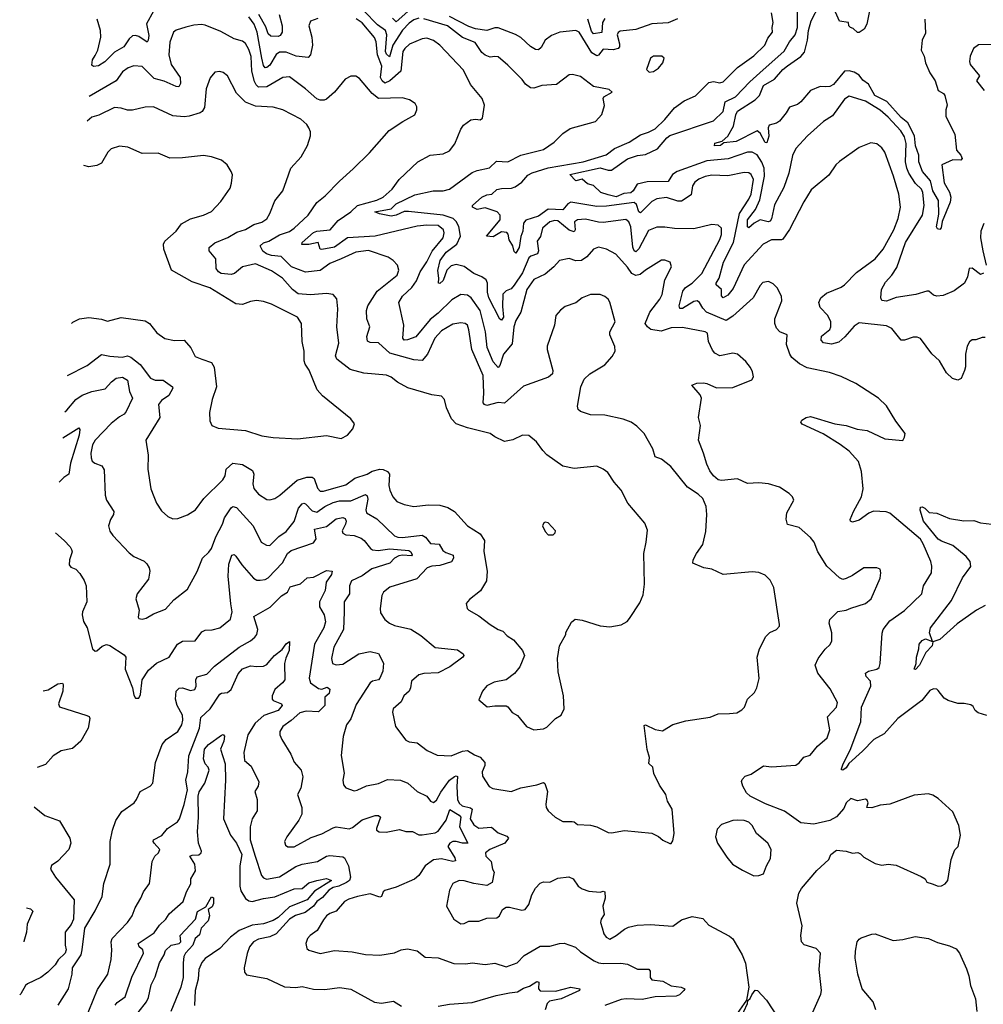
# Model space of a CAD drawing. Extents: x 1493970 to 1595317, y 729910 to 844791.
# Tile 193 of 256: x 1497579 to 1503533, y 816939 to 823022. Entities that reach past the tile are written whole.
import ezdxf

# ---------------------------------------------------------------- set-up
doc = ezdxf.new("R2010")
doc.units = 0

msp = doc.modelspace()

# ---------------------------------------------------------------- linework, layer by layer
at = {"layer": '0CON10XD'}
for points in [[(1502850, 823185), (1502813.3, 822995), (1502796.4, 822963.6), (1502765, 822943.3), (1502755, 822943.3), (1502728.3, 822968.3), (1502712.5, 822975), (1502702.5, 822985), (1502700, 823005), (1502645, 823012.5), (1502602.6, 823105)], [(1503325, 821956.7), (1503333.2, 821925), (1503327.4, 821895), (1503278.1, 821775), (1503273, 821737), (1503265, 821726.2), (1503249.7, 821729.7), (1503243.6, 821743.6), (1503258.1, 821821.9), (1503256.6, 821905), (1503221.8, 821965), (1503206.7, 822026.7), (1503156.7, 822085), (1503135.3, 822145), (1503134.5, 822185), (1503113.7, 822243.7), (1503107.6, 822305), (1503065.6, 822385), (1503025, 822419), (1502937, 822517), (1502863.1, 822553.1), (1502822.9, 822625), (1502788.9, 822648.9), (1502765, 822679.2), (1502735, 822697.3), (1502705, 822706.8), (1502675, 822705.3), (1502607.4, 822622.6), (1502585, 822610.4), (1502558.6, 822608.6), (1502525, 822608.9), (1502465.3, 822585), (1502405.8, 822514.2), (1502385, 822499.4), (1502335, 822482.7), (1502315, 822446.7), (1502274.5, 822395), (1502255, 822382.4), (1502210, 822370), (1502202.9, 822355), (1502207.6, 822302.4), (1502195, 822261.2), (1502185, 822264), (1502155, 822321.1), (1502135, 822335.9), (1502005, 822270), (1501928.8, 822261.2), (1501910, 822245), (1501873, 822243), (1501875, 822259.2), (1501918.8, 822271.2), (1501955, 822303.3), (1501989.4, 822365), (1502003.8, 822433.8), (1502015, 822457.5), (1502123.6, 822526.4), (1502149.7, 822555), (1502175.4, 822615), (1502243.1, 822655), (1502293.7, 822715), (1502323.5, 822736.5), (1502406.2, 822795), (1502428.3, 822821.7), (1502447.2, 822895), (1502452.3, 822955), (1502470, 823015), (1502521.5, 823115)], [(1498405, 823075.4), (1498362.7, 822997.3), (1498375.8, 822924.3), (1498373.5, 822896.5), (1498365.6, 822884.4), (1498315, 822919.6), (1498295, 822925.5), (1498275, 822922.2), (1498255.6, 822905), (1498222.5, 822855), (1498165, 822822.2), (1498105, 822762.9), (1498065, 822737.7), (1498035, 822733.8), (1498025, 822742.5), (1498029.2, 822775), (1498045, 822800.5), (1498061.9, 822835), (1498079.3, 822915), (1498077.7, 822955), (1498056.8, 823025)], [(1499421.1, 823028.9), (1499376.5, 823013.5), (1499364.4, 822985), (1499384.6, 822914.6), (1499387.7, 822865), (1499376.2, 822805), (1499361.2, 822788.8), (1499287.7, 822797.7), (1499225, 822822.5), (1499185, 822822.8), (1499163.5, 822806.5), (1499125, 822741.6), (1499105, 822726.1), (1499095.4, 822725.4), (1499085, 822740), (1499075.5, 822785), (1499045.4, 822945.4), (1499026.6, 822995), (1498995, 823040)], [(1499183.1, 823055), (1499201.1, 822985), (1499200, 822945), (1499187.5, 822925), (1499175, 822918.7), (1499131.3, 822921.3), (1499115, 822934.5), (1499099.3, 822979.3), (1499057.3, 823055)], [(1500045, 823031.2), (1500015, 823022), (1499985, 823000.7), (1499945, 822958), (1499884.2, 822865), (1499863, 822793), (1499845, 822808.5), (1499839.8, 822825), (1499848, 822928), (1499839.7, 822955), (1499790.1, 822990.1), (1499705, 823076.8)], [(1499977.8, 823072.2), (1499905, 823008.8), (1499882.4, 823032.4)], [(1501642.6, 823027.4), (1501585, 823002.2), (1501485, 822996.6), (1501385, 822961.2), (1501288.6, 822951.4), (1501276.9, 822943.1), (1501271.6, 822928.4), (1501285.7, 822874.3), (1501284.3, 822855.7), (1501276.9, 822845), (1501245, 822835.7), (1501185, 822841.3), (1501156.1, 822803.9), (1501145, 822798.2), (1501115, 822817.5), (1501035, 822944.4), (1501016.1, 822956.1), (1500915.4, 822944.6), (1500864, 822925), (1500825, 822895.7), (1500800, 822850), (1500785, 822836.9), (1500765, 822839.1), (1500735, 822856.2), (1500675, 822911.4), (1500641.8, 822931.8), (1500535, 822972.4), (1500515, 822972.8), (1500465, 822956.3), (1500395, 822966.3), (1500355, 822980.7), (1500235, 823042.3)], [(1503545, 821058), (1503525, 821058.8), (1503486.1, 821043.9), (1503465, 821043.8), (1503447.7, 821032.3), (1503434.2, 821005), (1503422.2, 820955), (1503423, 820877), (1503417.5, 820855), (1503396.2, 820805), (1503375, 820796), (1503343.3, 820805), (1503305, 820840), (1503262.9, 820915), (1503215, 820958), (1503145, 821052), (1503125, 821060.8), (1503098.8, 821061.2), (1503045, 821042), (1503025, 821042), (1502968, 821115), (1502935, 821131.4), (1502765, 821148.9), (1502735, 821128.9), (1502677.9, 821062.1), (1502639.9, 821030.1), (1502595, 821018.4), (1502545.4, 821025.4), (1502532.1, 821042.1), (1502533.8, 821066.2), (1502585, 821107.5), (1502591.5, 821125), (1502590.9, 821155), (1502571.8, 821195), (1502524.5, 821245), (1502516.4, 821275), (1502528.9, 821305), (1502565, 821333.6), (1502655, 821370.8), (1502675.2, 821384.8), (1502749.2, 821460.8), (1502865, 821545.6), (1502913.6, 821605), (1502980.8, 821725), (1503007.3, 821795), (1503020.5, 821865), (1503010.8, 821945), (1502978.9, 822055), (1502924.4, 822205), (1502905, 822230.8), (1502875, 822255.8), (1502837.7, 822262.3), (1502765, 822232), (1502643.6, 822146.4), (1502622, 822125), (1502578.3, 822061.7), (1502468.9, 821971.1), (1502425, 821896.2), (1502334.7, 821725.3), (1502295, 821667.1), (1502285, 821662.2), (1502225, 821661.8), (1502171.8, 821635), (1502055, 821508.5), (1501988.1, 821361.9), (1501955, 821321.4), (1501924.7, 821304.7), (1501916.1, 821316.1), (1501915, 821355.7), (1501882.2, 821385), (1501882.1, 821395), (1501900, 821425), (1501926.7, 821525), (1501990.4, 821645), (1502027.2, 821825), (1502085, 821912.7), (1502098.8, 821945), (1502112.8, 822035), (1502099.5, 822065), (1502085, 822075.4), (1502055, 822079.3), (1501955, 822058.7), (1501855, 822062.4), (1501813.6, 822053.6), (1501775, 822037.8), (1501750.9, 822019.1), (1501736.1, 821995), (1501728.6, 821941.4), (1501668.3, 821901.7), (1501645, 821900.9), (1501575, 821923.8), (1501515, 821916.1), (1501485, 821899.7), (1501415, 821829.5), (1501405, 821836), (1501390.8, 821880.7), (1501375, 821893.2), (1501205, 821870.2), (1501145, 821867.8), (1500985, 821894.4), (1500965, 821883.8), (1500935, 821848.1), (1500845, 821851.8), (1500785, 821809.6), (1500707, 821783), (1500692.7, 821765), (1500687.5, 821715), (1500676.2, 821683.8), (1500664.7, 821615), (1500645, 821580.8), (1500635, 821591.2), (1500625.2, 821625.2), (1500602.6, 821662.6), (1500596.7, 821696.7), (1500588.3, 821708.3), (1500555, 821712.1), (1500505, 821681.2), (1500462.5, 821685), (1500547.8, 821785), (1500547.1, 821815), (1500528.8, 821835), (1500455, 821861.1), (1500405, 821848.9), (1500376.7, 821865), (1500376.7, 821875), (1500435, 821925.4), (1500465, 821940), (1500496.7, 821945), (1500527.6, 821972.4), (1500555, 821979.5), (1500618.1, 821981.9), (1500640.2, 821989.8), (1500680.5, 822019.5), (1500718.6, 822061.4), (1500745, 822076), (1500845, 822106.6), (1501061.2, 822145), (1501201.9, 822188.1), (1501254.3, 822225.7), (1501345, 822265.4), (1501415, 822311.5), (1501465, 822326.9), (1501505, 822348), (1501565.2, 822404.8), (1501625, 822477.8), (1501685, 822521.1), (1501755, 822552.2), (1501836.2, 822633.8), (1501865, 822641.1), (1501905, 822631.5), (1501925, 822639.4), (1502015, 822727.1), (1502115, 822799.6), (1502182.7, 822865), (1502202.4, 822907.6), (1502230.6, 822945), (1502227.5, 822975), (1502233.8, 823005), (1502224.2, 823065)], [(1503533.5, 821456.5), (1503515, 821448.6), (1503465, 821487.1), (1503445, 821486.2), (1503435.5, 821434.5), (1503415.8, 821395), (1503352.4, 821347.6), (1503285, 821317.9), (1503245, 821314.4), (1503225, 821320.6), (1503195.5, 821345.5), (1503185, 821345.6), (1503116.3, 821323.7), (1502995, 821306), (1502935, 821283.8), (1502906.7, 821286.7), (1502900, 821305), (1502902.9, 821355), (1502928.6, 821401.4), (1502968.1, 821445), (1502998, 821492), (1503051.9, 821645), (1503157.4, 821815), (1503166.8, 821875), (1503159.7, 821955), (1503150.4, 821975), (1503115, 822010.7), (1503073.8, 822073.8), (1503061, 822105), (1503051.9, 822145), (1503057.1, 822257.1), (1503045, 822298.9), (1503023.6, 822335), (1502945, 822420.8), (1502895, 822463.9), (1502805, 822518.2), (1502705, 822550.8), (1502675, 822532), (1502600.7, 822429.3), (1502545, 822394), (1502446.2, 822305), (1502374.3, 822225.7), (1502355, 822183.3), (1502330.6, 822075), (1502300, 821985), (1502242.3, 821877.7), (1502225, 821792.9), (1502215, 821777.9), (1502204.1, 821774.1), (1502155, 821785.3), (1502116.4, 821765), (1502085, 821735.6), (1502075, 821742.5), (1502076.8, 821785), (1502125, 821849.1), (1502151.2, 821908.8), (1502180.5, 822055), (1502178.2, 822105), (1502165, 822141.8), (1502135, 822187.2), (1502105, 822204.7), (1502075, 822203.2), (1501956.9, 822163.1), (1501825, 822151), (1501641.8, 822085), (1501612.6, 822065), (1501586.4, 822023.6), (1501455, 822021.5), (1501393.8, 822006.2), (1501370.3, 821965), (1501355, 821953.3), (1501312.1, 821947.9), (1501265, 821927.7), (1501215, 821940.5), (1501168.9, 821955), (1501125, 821997.5), (1501087.7, 822007.7), (1501055, 822037.5), (1501015, 822027.5), (1500977.5, 822065), (1501165, 822106.3), (1501215, 822093), (1501235, 822093.8), (1501335, 822162.5), (1501397.1, 822182.9), (1501445, 822188.7), (1501520.5, 822225), (1501577.2, 822292.8), (1501595, 822306.2), (1501865, 822396.8), (1501925.4, 822455), (1501938.5, 822515), (1502002.5, 822545), (1502090.5, 822639.5), (1502151.4, 822695), (1502302.8, 822827.2), (1502334.7, 822885), (1502370.7, 822929.3), (1502384.8, 822975), (1502385.3, 823095)], [(1497856.8, 820599.8), (1497870.4, 820609.6), (1497926.5, 820675), (1497965, 820703.1), (1498025, 820726.2), (1498107.9, 820742.1), (1498145.5, 820785), (1498175, 820808.2), (1498215, 820814), (1498244.5, 820795), (1498257.8, 820725), (1498276.5, 820685), (1498237.6, 820602.4), (1498225, 820584.4), (1498195, 820568.8), (1498145, 820528.1), (1498045.3, 820425), (1498029.4, 820395), (1498018.8, 820345), (1498019.5, 820315), (1498027.1, 820295), (1498042.5, 820282.5), (1498086.4, 820266.4), (1498101.2, 820241.2), (1498106.2, 820085), (1498116.2, 820055), (1498161.2, 819985), (1498158.8, 819965), (1498140, 819935), (1498128, 819895), (1498135, 819862.5), (1498154, 819835), (1498255, 819728.8), (1498285, 819706.2), (1498347.3, 819677.3), (1498365, 819660), (1498378, 819635), (1498382.5, 819615), (1498374.2, 819565), (1498304.5, 819475.5), (1498295.8, 819445), (1498316, 819375), (1498310.7, 819330.7), (1498315, 819323.8), (1498335, 819319.2), (1498360, 819325), (1498405, 819352.5), (1498478.8, 819381.2), (1498532.2, 819437.8), (1498616.7, 819503.3), (1498675, 819613.8), (1498708.6, 819695), (1498747.8, 819732.2), (1498763.8, 819756.2), (1498791.5, 819828.5), (1498832.9, 819905), (1498844.6, 819945), (1498885, 820007.1), (1498895, 820014.2), (1498917.8, 820007.8), (1499022, 819895), (1499070.8, 819795), (1499103.3, 819775), (1499125, 819774.4), (1499180.9, 819829.1), (1499225, 819860.9), (1499275, 819922.9), (1499302.2, 820005), (1499325, 820031.9), (1499335, 820035.8), (1499345, 820031.4), (1499385, 819988), (1499415, 819979.7), (1499465, 820015.3), (1499515, 820040.2), (1499555, 820049), (1499625, 820049), (1499715, 820089.6), (1499725, 820081.4), (1499729.4, 820059.4), (1499717.8, 819995), (1499721.1, 819975), (1499785, 819939.6), (1499894.4, 819834.4), (1499915, 819824.7), (1499945, 819823.2), (1500065, 819837.9), (1500086.3, 819826.3), (1500116.4, 819786.4), (1500171.3, 819781.3), (1500193.6, 819743.6), (1500211.1, 819731.1), (1500256.7, 819715), (1500260, 819695), (1500247.1, 819672.9), (1500175, 819650.4), (1500125, 819646.2), (1500096, 819635), (1500032.8, 819567.2), (1499865, 819516.9), (1499826, 819485), (1499816.9, 819465), (1499805.7, 819385), (1499808.8, 819358.8), (1499835, 819316.7), (1499863.4, 819293.4), (1499895, 819280), (1499995, 819258), (1500058.3, 819218.3), (1500145, 819143.5), (1500285, 819129.5), (1500320, 819105), (1500322.9, 819095), (1500317.5, 819085), (1500235.7, 819024.3), (1500165, 818987.5), (1500076.2, 818983.8), (1500045, 818975.5), (1500000, 818935), (1499993.1, 818895), (1499985, 818874.3), (1499953.1, 818845), (1499935, 818808.1), (1499886, 818765), (1499882.9, 818745), (1499900, 818655), (1499965, 818570.8), (1499985, 818560), (1500035, 818554.3), (1500096.4, 818506.4), (1500158, 818478), (1500245, 818474.4), (1500315, 818503.6), (1500345, 818507.3), (1500389.8, 818479.8), (1500425, 818467.1), (1500453.9, 818433.9), (1500452.3, 818415), (1500435.7, 818375.7), (1500437.9, 818347.9), (1500480, 818285), (1500502.7, 818272.7), (1500615.8, 818254.2), (1500675, 818275.8), (1500774.2, 818295.8), (1500815, 818310), (1500823.6, 818303.6), (1500840, 818255), (1500828.8, 818175), (1500832, 818155), (1500844, 818135), (1500886.7, 818095), (1500935, 818068), (1500991.7, 818068.3), (1501005, 818066), (1501025, 818050.8), (1501105.9, 818045.9), (1501145, 818036.2), (1501215, 818000), (1501235, 817998), (1501315, 818013.8), (1501485, 817996.7), (1501525, 817976.2), (1501553, 817953), (1501595, 817932), (1501605, 817933.3), (1501615, 817950), (1501622, 817995), (1501610, 818145), (1501580.8, 818195), (1501572, 818235), (1501533, 818293), (1501496.2, 818365), (1501491.2, 818405), (1501466.7, 818426.7), (1501470, 818465), (1501456.4, 818513.6), (1501437.5, 818662.5), (1501445, 818666.7), (1501505, 818637.5), (1501551.7, 818628.3), (1501615, 818667.5), (1501695, 818690), (1501845, 818713.8), (1501895, 818733.3), (1501965, 818735.8), (1502009.7, 818740.3), (1502041.7, 818758.3), (1502057.5, 818775), (1502076.7, 818825), (1502120, 818865), (1502133.8, 818895), (1502147.7, 818952.3), (1502136.2, 819085), (1502150.8, 819135), (1502188.3, 819211.7), (1502213.9, 819236.1), (1502255.9, 819254.1), (1502273.3, 819275), (1502273.6, 819286.4), (1502238.6, 819515), (1502215, 819558.8), (1502185, 819590.8), (1502145, 819607.5), (1502105, 819611.2), (1501925, 819594.2), (1501855, 819627.5), (1501805.9, 819635.9), (1501737.5, 819665), (1501740, 819685), (1501761.2, 819725), (1501800.3, 819779.7), (1501819.1, 819860.9), (1501824.4, 819965), (1501820, 820015), (1501800.6, 820065), (1501771.4, 820091.4), (1501705, 820134), (1501603, 820263), (1501545, 820308), (1501505, 820321.2), (1501491.2, 820371.2), (1501436.4, 820466.4), (1501391.7, 820511.7), (1501356.2, 820535), (1501306.7, 820555), (1501195, 820579.6), (1501105, 820581.5), (1501045, 820602.5), (1501030, 820615), (1501025.8, 820635), (1501046, 820755), (1501067.7, 820802.3), (1501101.2, 820835), (1501195, 820889.2), (1501239.1, 820940.9), (1501258.8, 820975), (1501256.4, 821003.6), (1501226, 821075), (1501226, 821095), (1501259.2, 821155), (1501226.3, 821276.3), (1501215.8, 821295), (1501195, 821312.5), (1501165, 821324.2), (1501105.7, 821324.3), (1501055, 821304), (1501015, 821272.5), (1500948.8, 821251.2), (1500921.3, 821228.7), (1500892, 821195), (1500883.8, 821135), (1500837.5, 821005), (1500837.5, 820985), (1500874, 820855), (1500871.2, 820835), (1500845.8, 820814.2), (1500691.7, 820758.3), (1500575, 820653.1), (1500535, 820656.8), (1500465, 820638.8), (1500450, 820645), (1500443.5, 820655), (1500447.6, 820715), (1500442.5, 820825), (1500371.9, 820985), (1500355, 821106.2), (1500345, 821134.2), (1500331.2, 821145), (1500305, 821150.5), (1500255, 821140.9), (1500185, 821101.2), (1500144.2, 821055), (1500098.8, 820955), (1500065, 820917.8), (1500015, 820920.4), (1499865, 820962), (1499795, 821026.9), (1499745, 821028.5), (1499727, 821037), (1499724.6, 821065), (1499741.5, 821125), (1499723.8, 821175), (1499721.1, 821225), (1499730.8, 821255), (1499787.3, 821345), (1499911.5, 821445), (1499922.2, 821475), (1499912.9, 821505), (1499885.8, 821535), (1499855, 821554.4), (1499735, 821597.3), (1499655, 821586.3), (1499565, 821545.2), (1499494.4, 821515.6), (1499435, 821472.2), (1499345, 821462.3), (1499257.5, 821495), (1499195, 821560.3), (1499135, 821565.2), (1499104.5, 821575), (1499081.7, 821591.7), (1499064.4, 821625.6), (1499085, 821644.8), (1499118.5, 821655), (1499185, 821692.9), (1499245, 821714.7), (1499274.5, 821735), (1499361.5, 821815), (1499415, 821892.9), (1499466, 821934), (1499554.2, 822025), (1499639.7, 822100.3), (1499739.8, 822200.2), (1499862.8, 822337.2), (1499945.6, 822394.4), (1500020, 822435), (1500033.3, 822465), (1500033.3, 822485), (1500022.5, 822505), (1499987.3, 822527.3), (1499945, 822539.2), (1499795, 822535.5), (1499756.3, 822566.3), (1499678.3, 822658.3), (1499655, 822673.3), (1499625, 822673.3), (1499590, 822655), (1499524.7, 822575.3), (1499475, 822530.6), (1499460, 822525), (1499435, 822525.6), (1499415, 822533.5), (1499345.8, 822595.8), (1499245, 822669.4), (1499205, 822664.5), (1499105, 822608), (1499055, 822605.8), (1499039.5, 822619.5), (1499030.3, 822640.3), (1499013.7, 822705), (1499009.8, 822795), (1498995, 822838.9), (1498975, 822874.4), (1498955, 822888.9), (1498905, 822903.5), (1498821.1, 822948.9), (1498725, 822988.1), (1498701.9, 822991.9), (1498655, 822988.5), (1498605, 822975.6), (1498545, 822958), (1498528.8, 822945), (1498505.6, 822884.4), (1498499.6, 822805), (1498514.6, 822745), (1498570, 822665), (1498572.7, 822627.3), (1498562.1, 822607.9), (1498545, 822608.9), (1498472.2, 822642.2), (1498410, 822660), (1498335, 822732.9), (1498285, 822736.6), (1498250, 822725), (1498215, 822700), (1498174.5, 822645), (1498007.1, 822548.1)], [(1500633.1, 821125), (1500621.1, 821018.9), (1500569.1, 820955), (1500545, 820886.2), (1500535, 820872.9), (1500505, 820908), (1500467.9, 820997.9), (1500456.3, 821095), (1500423.8, 821225), (1500369.3, 821305), (1500345, 821321.1), (1500305, 821324.6), (1500248.1, 821291.9), (1500165, 821209.5), (1500115, 821170), (1500026, 821064), (1499975, 821044.1), (1499955, 821042.7), (1499945.3, 821055.3), (1499952.9, 821135), (1499920.8, 821275), (1499944.4, 821315), (1500002.1, 821367.9), (1500031.5, 821408.5), (1500054.3, 821465), (1500094.3, 821525.7), (1500127.2, 821592.8), (1500195.8, 821675), (1500201.2, 821705), (1500196.7, 821725), (1500165, 821750), (1500095, 821752.6), (1500035, 821746.5), (1499775, 821684.8), (1499605, 821674.7), (1499525, 821617.3), (1499445, 821601.8), (1499434.4, 821605), (1499423.3, 821645), (1499365, 821632.6), (1499322.9, 821632.9), (1499325, 821645.4), (1499395, 821708.4), (1499415, 821716.8), (1499497.1, 821725), (1499547.3, 821782.7), (1499624.7, 821835.3), (1499665.8, 821874.2), (1499785, 821907.9), (1499824.4, 821925), (1499879.4, 821975), (1499924, 822036), (1500038.8, 822145), (1500115, 822185.8), (1500195, 822193.1), (1500235, 822212.5), (1500267.5, 822255), (1500303.7, 822346.3), (1500320.2, 822369.8), (1500367, 822403), (1500395, 822408), (1500425, 822404), (1500437.5, 822415), (1500450, 822495), (1500436.2, 822535), (1500365, 822622), (1500321.5, 822711.5), (1500175, 822864.3), (1500135, 822894.4), (1500095, 822907.8), (1500065, 822904.4), (1499988, 822872), (1499958.5, 822845), (1499946.9, 822825), (1499934.8, 822705), (1499865, 822643.7), (1499835, 822630.2), (1499817.6, 822645), (1499808, 822665), (1499816.4, 822735), (1499789, 822805), (1499781, 822885), (1499771.9, 822911.9), (1499695, 823002.4), (1499658.1, 823028.1)], [(1503555, 818724.4), (1503500.3, 818740.3), (1503483.3, 818755), (1503469.5, 818779.5), (1503455, 818788.8), (1503415, 818798.8), (1503375, 818798.8), (1503316.1, 818816.1), (1503291.7, 818831.7), (1503255, 818878.8), (1503245, 818886), (1503225, 818887.5), (1503202.4, 818877.6), (1503153.2, 818816.8), (1503004.2, 818705), (1502920.2, 818609.8), (1502856.2, 818575), (1502786.4, 818503.6), (1502702.2, 818427.8), (1502685, 818400.9), (1502665, 818386), (1502657.5, 818387.5), (1502657.5, 818395), (1502666.7, 818425), (1502710.5, 818509.5), (1502776, 818685), (1502779.6, 818775), (1502838.8, 818905), (1502835.4, 818935), (1502808.9, 818965), (1502804.4, 818985), (1502822.6, 818997.4), (1502875, 819008.9), (1502889.4, 819020.6), (1502896.5, 819045), (1502907.5, 819232.5), (1502914.4, 819255), (1502955, 819308.2), (1503045, 819373.3), (1503152.5, 819475), (1503164.2, 819525), (1503212.5, 819605), (1503214.2, 819645.8), (1503208.1, 819675), (1503162.1, 819785), (1503145, 819812.5), (1502955, 819972.9), (1502932.7, 819982.7), (1502855, 819985.3), (1502825, 819973.2), (1502765, 819930.4), (1502725, 819917.5), (1502712, 819925), (1502710.8, 819935), (1502730.6, 819985), (1502779.5, 820075), (1502791.5, 820125), (1502781.3, 820231.3), (1502762.2, 820292.2), (1502705, 820356), (1502647.6, 820397.6), (1502544.2, 820464.2), (1502414.4, 820524.4), (1502406.2, 820535), (1502412.5, 820547.5), (1502437.5, 820565), (1502465, 820571.2), (1502615, 820525.7), (1502685, 820515.6), (1502752.6, 820492.6), (1502814.5, 820484.5), (1502925, 820432.9), (1503035, 820422.5), (1503047, 820443), (1503050, 820465), (1502991.7, 820541.7), (1502935, 820636.7), (1502885, 820683.8), (1502745, 820774), (1502655, 820817.1), (1502582, 820842), (1502445, 820871.3), (1502396.9, 820896.9), (1502349.5, 820935), (1502336.5, 820955), (1502317.5, 821015), (1502320, 821075), (1502275, 821093.8), (1502255, 821116.7), (1502245.8, 821145), (1502244.2, 821175), (1502288.8, 821285), (1502286.2, 821315), (1502258.8, 821365), (1502235, 821391.2), (1502205, 821404), (1502171.3, 821398.7), (1502155, 821381.2), (1502110, 821305), (1501985, 821190), (1501945, 821163.8), (1501823.5, 821215), (1501799.4, 821239.4), (1501779.4, 821275), (1501765, 821284.5), (1501745, 821282.1), (1501675, 821237.3), (1501658.7, 821238.7), (1501654.5, 821254.5), (1501676.8, 821345), (1501692.7, 821367.3), (1501735, 821395.3), (1501793.3, 821455), (1501906, 821665), (1501915.4, 821695.4), (1501914.3, 821734.3), (1501895, 821752.5), (1501855, 821756.9), (1501745, 821729.6), (1501625, 821732), (1501565, 821741.3), (1501515, 821740), (1501465, 821719.6), (1501405, 821607.7), (1501385, 821589.1), (1501375, 821594.4), (1501368, 821618), (1501355, 821742.9), (1501342.6, 821772.6), (1501325, 821787.1), (1501185, 821770), (1501155, 821771.2), (1501075, 821790), (1501025, 821786.9), (1501007.1, 821772.9), (1501011.9, 821725), (1501005, 821712.3), (1500975, 821722.9), (1500905, 821779.3), (1500885, 821782), (1500855, 821774.6), (1500809.6, 821735), (1500797.4, 821682.6), (1500776.1, 821655), (1500784.7, 821595), (1500778.8, 821575), (1500737.8, 821562.2), (1500725, 821551.8), (1500685, 821458.4), (1500635, 821381.5), (1500615, 821360), (1500585, 821347.5), (1500565, 821327.1), (1500561.1, 821251.1), (1500568, 821185), (1500555, 821166.7), (1500545, 821171.5), (1500477.1, 821305), (1500469.9, 821339.9), (1500468.9, 821395), (1500460.6, 821415), (1500434.7, 821434.7), (1500384.5, 821454.5), (1500325, 821498.6), (1500275, 821510), (1500245, 821502.5), (1500218.7, 821475), (1500195, 821410.5), (1500175, 821392.7), (1500166.7, 821395), (1500169.4, 821425), (1500163.3, 821473.3), (1500176.3, 821535), (1500214.7, 821585.3), (1500280, 821635), (1500302.1, 821685), (1500292.5, 821745), (1500276.2, 821775), (1500256.8, 821795), (1500195, 821815.1), (1499982.2, 821837.8), (1499955, 821836.8), (1499905.2, 821814.8), (1499875, 821809.1), (1499802.3, 821822.3), (1499772.5, 821835), (1499875, 821852.9), (1499905, 821885.5), (1500020.4, 821939.6), (1500134.2, 821965.8), (1500195, 821965.2), (1500235, 821974.7), (1500375, 822077.6), (1500405, 822091.1), (1500482.3, 822107.7), (1500525, 822148.1), (1500595, 822144.4), (1500675, 822185.6), (1500815, 822220), (1500882, 822265), (1500935, 822320), (1500980.7, 822349.3), (1501136.6, 822393.4), (1501175, 822436.7), (1501193, 822493), (1501183.3, 822535), (1501187.5, 822545), (1501240, 822575), (1501221.7, 822591.7), (1501125, 822610), (1501045, 822672), (1500995, 822683.8), (1500975, 822681.2), (1500895, 822621.4), (1500805, 822616.9), (1500755, 822600), (1500735, 822600.8), (1500705, 822624), (1500683.6, 822653.6), (1500595, 822742.5), (1500535, 822792.2), (1500515, 822795.6), (1500485, 822790.5), (1500455, 822802.3), (1500435, 822820), (1500392.4, 822882.4), (1500315, 822912.8), (1500221.2, 822985), (1500075, 823027.8)], [(1501195, 823029.1), (1501179, 823005), (1501175, 822943.6), (1501125, 822934.7), (1501112.2, 822952.2), (1501090.2, 823025)], [(1503170.8, 823025), (1503175, 822940), (1503154.5, 822895.5), (1503148.6, 822835), (1503167.5, 822797.5), (1503175.4, 822755), (1503202.5, 822695), (1503235.3, 822645), (1503254.5, 822585), (1503286.6, 822566.6), (1503295.5, 822555), (1503309.6, 822495), (1503300.5, 822465), (1503301.8, 822425), (1503357.9, 822315), (1503366.9, 822216.9), (1503395, 822185.6), (1503402.9, 822165), (1503394.4, 822155.6), (1503345, 822157.5), (1503276.7, 822125), (1503290.4, 822015), (1503325, 821956.7)], [(1503585, 822870), (1503503.6, 822866.4), (1503472.5, 822845), (1503452.1, 822797.9), (1503446.9, 822765), (1503452.7, 822745), (1503510, 822675), (1503490, 822645), (1503538.2, 822585)], [(1501468.3, 822698.3), (1501495, 822702.5), (1501525, 822723.3), (1501552.5, 822755), (1501560, 822785), (1501547, 822797), (1501495, 822796.7), (1501477.5, 822785), (1501452.5, 822715), (1501468.3, 822698.3)], [(1497874.1, 820824.5), (1497996, 820885), (1498085, 820954.4), (1498135, 820943.1), (1498212.9, 820937.1), (1498245, 820945.5), (1498265, 820938.2), (1498323.1, 820893.1), (1498387.4, 820807.4), (1498415, 820795.5), (1498465, 820794.4), (1498522.9, 820755), (1498524.3, 820745), (1498499.4, 820700.6), (1498455, 820670.6), (1498435.7, 820645), (1498444.2, 820565), (1498358, 820425), (1498371.7, 820331.7), (1498370, 820245), (1498390, 820125), (1498406.8, 820076.8), (1498424.5, 820034.5), (1498455, 819988.8), (1498495, 819953.8), (1498525, 819939.2), (1498555, 819940.8), (1498616.6, 819963.4), (1498665.4, 819994.6), (1498716.1, 820063.9), (1498835, 820179.2), (1498847.5, 820205), (1498854.7, 820245.3), (1498895, 820283.6), (1498955, 820274.5), (1499017.9, 820237.9), (1499025.5, 820215), (1499019.4, 820155), (1499026.4, 820126.4), (1499055, 820091.4), (1499105, 820058.6), (1499125, 820055.7), (1499155, 820064.4), (1499187.1, 820085), (1499292.8, 820177.2), (1499353.9, 820196.1), (1499385, 820196.4), (1499398.9, 820188.9), (1499418.3, 820128.3), (1499435, 820109.5), (1499455, 820108.9), (1499506.3, 820123.7), (1499595, 820148.5), (1499650.1, 820189.9), (1499725, 820214.4), (1499757, 820233), (1499805, 820245.6), (1499825, 820244.4), (1499851.1, 820231.1), (1499862.9, 820215), (1499858.9, 820145), (1499865.5, 820115.5), (1499883.8, 820073.8), (1499908.8, 820045), (1499955, 820026.9), (1500015, 820015.7), (1500105, 820025.6), (1500175, 820022.2), (1500225, 820009.4), (1500265, 819984.3), (1500346.3, 819896.3), (1500424.3, 819845), (1500451.1, 819805), (1500446.6, 819736.6), (1500466.4, 819615), (1500462.9, 819555), (1500426.4, 819493.6), (1500358.8, 819441.2), (1500337.5, 819415), (1500343.3, 819385), (1500353.6, 819373.6), (1500415, 819340), (1500485, 819286.2), (1500535, 819254), (1500563.8, 819243.8), (1500590, 819215), (1500630.3, 819190.3), (1500685, 819126.2), (1500697.1, 819095), (1500669.2, 819025), (1500637.2, 818982.8), (1500585.5, 818944.5), (1500511.2, 818928.8), (1500465, 818906.2), (1500438.8, 818875), (1500415, 818820), (1500467, 818777), (1500515, 818783.3), (1500585, 818782.5), (1500595, 818777.5), (1500622.3, 818742.3), (1500655, 818723.3), (1500711.2, 818655), (1500755, 818634.4), (1500815, 818642), (1500835, 818651.2), (1500890, 818705), (1500924.2, 818725.8), (1500944, 818765), (1500938.6, 818845), (1500906.4, 818993.6), (1500902, 819075), (1500913.3, 819155), (1500952.5, 819225), (1500953.3, 819236.7), (1500989.3, 819300.7), (1501010.7, 819319.3), (1501055, 819313.3), (1501165, 819278.6), (1501225, 819272), (1501295, 819283.8), (1501332.5, 819305), (1501347.3, 819322.7), (1501410.9, 819419.1), (1501431.7, 819468.3), (1501440, 819535), (1501434.4, 819725), (1501450, 819795), (1501457.7, 819867.7), (1501442.1, 819912.1), (1501336.2, 820036.2), (1501296, 820115), (1501251.2, 820165), (1501213.3, 820225), (1501185, 820246.2), (1501145, 820263.8), (1501005, 820250), (1500935, 820264.2), (1500835, 820333.1), (1500810.5, 820360.5), (1500772.5, 820415), (1500725, 820452.9), (1500685, 820455.8), (1500625, 820426.2), (1500575, 820416), (1500514.5, 820444.5), (1500486.6, 820466.6), (1500345, 820500.6), (1500276.6, 820526.6), (1500246.6, 820556.6), (1500216, 820625), (1500203.8, 820675), (1500185.9, 820695.9), (1500125, 820704.3), (1499978.1, 820748.1), (1499913.8, 820783.8), (1499875, 820814.2), (1499845, 820826.9), (1499705, 820838.5), (1499620.3, 820860.3), (1499539.4, 820925), (1499530, 820945), (1499551.5, 821025), (1499537.5, 821125), (1499545.4, 821235.4), (1499538.3, 821298.3), (1499515, 821323.8), (1499475, 821330.6), (1499375, 821323.4), (1499299.6, 821329.6), (1499265, 821355.6), (1499203.3, 821425), (1499135, 821471.2), (1499035, 821513.5), (1498955.6, 821495), (1498905.2, 821454.8), (1498885, 821448), (1498822.9, 821455), (1498806.5, 821465), (1498792.5, 821485), (1498791.1, 821545), (1498750, 821595), (1498748.6, 821615), (1498785.4, 821644.6), (1498865, 821677.5), (1498919.8, 821710.2), (1498973.9, 821726.1), (1499025, 821756.9), (1499075, 821771.5), (1499105, 821792.9), (1499124.4, 821825), (1499155, 821903.3), (1499205.5, 821964.5), (1499228, 822028), (1499254.2, 822105), (1499318, 822175), (1499357.5, 822245), (1499375.8, 822305), (1499375, 822330), (1499366, 822355), (1499353.8, 822375), (1499315, 822407.5), (1499205, 822465.6), (1499145, 822481.9), (1499035, 822487.5), (1498975, 822512.2), (1498918.1, 822568.1), (1498862, 822675), (1498836.8, 822696.8), (1498815, 822702), (1498785, 822698), (1498755, 822663.3), (1498731.4, 822595), (1498720.7, 822479.3), (1498705.7, 822455), (1498693.2, 822446.8), (1498625, 822425.6), (1498595, 822422.2), (1498525, 822427.8), (1498405, 822484.4), (1498355, 822481.9), (1498275.6, 822464.4), (1498245, 822462.9), (1498205, 822476.5), (1498165, 822479.5), (1498068, 822432), (1498025, 822420), (1497995.3, 822394.6)], [(1497898.9, 821146.5), (1497907, 821153), (1497947.5, 821175), (1498005, 821183.3), (1498085, 821173.1), (1498120.9, 821160.9), (1498205, 821182.2), (1498355, 821162.9), (1498380.8, 821145), (1498427, 821087), (1498475, 821052), (1498535, 821040), (1498595, 821042), (1498635.8, 820995), (1498662.3, 820942.3), (1498704.2, 820924.2), (1498765, 820903.8), (1498780.8, 820875), (1498795.7, 820755), (1498768.6, 820675), (1498751.4, 820595), (1498754, 820545), (1498766.7, 820515), (1498805, 820499.2), (1498975, 820484), (1499075, 820450.8), (1499145, 820441.9), (1499295, 820432.5), (1499474.2, 820454.2), (1499565, 820434.2), (1499604.3, 820455.7), (1499637.5, 820495), (1499647.5, 820525), (1499625.5, 820555.5), (1499449.2, 820699.2), (1499417.1, 820735), (1499366.5, 820856.5), (1499342.9, 820895), (1499337.5, 820915), (1499335.6, 820975), (1499324.4, 821035), (1499320.8, 821145), (1499295.4, 821185.4), (1499135, 821264.4), (1499085, 821281.5), (1499042.8, 821287.2), (1499005, 821281.8), (1498955, 821262.5), (1498915, 821267.8), (1498752.9, 821365), (1498645, 821403.3), (1498515.8, 821475.8), (1498468.6, 821605), (1498468, 821635), (1498476.2, 821655), (1498545, 821716), (1498578.3, 821761.7), (1498635, 821791.1), (1498715, 821814.4), (1498765, 821837.1), (1498821.7, 821898.3), (1498878.3, 821981.7), (1498887.7, 822012.3), (1498893.9, 822063.9), (1498886.2, 822085), (1498860, 822125), (1498825, 822153.8), (1498765, 822175.8), (1498715, 822184.2), (1498585, 822169.4), (1498507.4, 822167.4), (1498435, 822197.1), (1498335, 822195.7), (1498246.7, 822235), (1498195, 822241.1), (1498143.8, 822225), (1498124.2, 822205), (1498085, 822136), (1498055, 822121.4), (1498005, 822114.3), (1497974.2, 822121.6)], [(1503535.8, 821764.2), (1503518.6, 821715), (1503515.6, 821674.4), (1503530, 821595), (1503550, 821505)], [(1502479.1, 816890.9), (1502528.8, 817001.2), (1502534, 817025), (1502519.2, 817155), (1502527.5, 817255), (1502500, 817285), (1502426.4, 817306.4), (1502410, 817325), (1502406, 817365), (1502414.3, 817425), (1502380, 817565), (1502393.3, 817625), (1502408.9, 817655), (1502503.7, 817766.3), (1502577.5, 817835), (1502590, 817865), (1502625, 817892.5), (1502686.4, 817886.4), (1502725, 817872.5), (1502757, 817877), (1502775, 817870), (1502795, 817847.5), (1502865, 817808.8), (1502905, 817800), (1502945, 817806.2), (1502995, 817798.8), (1503149.7, 817729.7), (1503173.3, 817715), (1503184.2, 817694.2), (1503216.4, 817683.6), (1503255, 817670), (1503275, 817671.9), (1503296.4, 817683.6), (1503314, 817705), (1503333.8, 817835), (1503356.4, 817893.6), (1503376.7, 817915), (1503391.2, 817985), (1503382.5, 818045), (1503345, 818127.5), (1503255, 818210), (1503220.7, 818230.7), (1503195, 818238.8), (1503105, 818231.2), (1502955, 818176.2), (1502895, 818170), (1502844.2, 818154.2), (1502812.5, 818155), (1502821.2, 818185), (1502815, 818200), (1502805, 818206.2), (1502755, 818196.7), (1502715, 818211.2), (1502685, 818183.3), (1502670.7, 818149.3), (1502625, 818096.7), (1502585, 818074), (1502485, 818051.4), (1502405, 818060.5), (1502305, 818131.8), (1502187.4, 818177.4), (1502092, 818225), (1502068.8, 818245), (1502046.1, 818286.1), (1502038.8, 818315), (1502042.3, 818327.7), (1502061.7, 818348.3), (1502098.3, 818361.7), (1502175, 818412), (1502225, 818405.7), (1502375, 818417.8), (1502395, 818430.6), (1502425, 818466.2), (1502462.4, 818477.6), (1502508.8, 818535), (1502569.2, 818585), (1502585.6, 818635), (1502570, 818715), (1502625.5, 818774.5), (1502632, 818805), (1502587.6, 818887.6), (1502511.1, 818985), (1502493.1, 819035), (1502512.5, 819075), (1502555.7, 819134.3), (1502587.3, 819162.7), (1502596.2, 819185), (1502596, 819235), (1502580, 819295), (1502585, 819317.5), (1502635, 819366.7), (1502685, 819373.8), (1502715, 819386.2), (1502804.3, 819415.7), (1502839.2, 819445), (1502895, 819572.5), (1502899.2, 819605), (1502895, 819627.5), (1502875, 819636.2), (1502795, 819635.7), (1502725, 819588), (1502685, 819570), (1502665, 819564), (1502645, 819574), (1502565.5, 819645.5), (1502510, 819735), (1502488.1, 819795), (1502465, 819824.2), (1502395, 819885.8), (1502323.9, 819903.9), (1502313.9, 819936.1), (1502318.8, 819975), (1502362.5, 820055), (1502353.6, 820073.6), (1502332.5, 820095), (1502273.9, 820133.9), (1502205, 820154), (1502145, 820160.8), (1502075, 820157.1), (1502015, 820185.6), (1501915, 820176), (1501895, 820180), (1501865, 820204), (1501842.9, 820235), (1501823.9, 820276.1), (1501804.3, 820344.3), (1501772.9, 820425), (1501785.6, 820515), (1501773.1, 820565), (1501792, 820685), (1501784, 820705), (1501732.5, 820765), (1501762.4, 820777.6), (1501805, 820778.9), (1501825.4, 820775.4), (1501885, 820747.1), (1501985, 820749.2), (1502102.3, 820797.7), (1502113.8, 820815), (1502107.3, 820847.3), (1502095, 820873.3), (1502065, 820910), (1502015, 820956), (1501985, 820961.2), (1501905, 820946), (1501875, 820962), (1501860.4, 820980.4), (1501835.6, 821035), (1501828.1, 821085), (1501815, 821093.1), (1501675, 821120), (1501605, 821118.5), (1501541.6, 821098.4), (1501479.2, 821109.2), (1501458.2, 821125), (1501444.6, 821145), (1501472, 821215), (1501533.5, 821295), (1501548.9, 821325), (1501565.8, 821415), (1501606.2, 821495), (1501597.5, 821525), (1501565, 821536.2), (1501545, 821536.2), (1501445, 821474.2), (1501412.7, 821447.3), (1501385, 821442.9), (1501362.1, 821455), (1501335, 821493.6), (1501263, 821573), (1501205, 821605.7), (1501155, 821616.9), (1501124.4, 821605.6), (1501083, 821557), (1501050, 821535), (1501015, 821533.1), (1500975, 821548), (1500915, 821535.6), (1500879.4, 821495), (1500825, 821449.5), (1500755, 821418.2), (1500712.5, 821355), (1500675.3, 821214.7), (1500643.5, 821165), (1500633.1, 821125)], [(1497844.4, 820439.5), (1497945, 820500), (1497951.4, 820491.4), (1497947.3, 820455), (1497892.1, 820282.1), (1497883.1, 820215), (1497851.1, 820195), (1497823.3, 820166.2)], [(1503545, 819403.2), (1503490.6, 819375), (1503370.8, 819289.2), (1503265, 819192.5), (1503221.7, 819178.3), (1503217.1, 819155), (1503177.8, 819112.2), (1503138.8, 819035), (1503115, 819008.8), (1503105, 819010), (1503118.8, 819045), (1503119.4, 819085), (1503134.4, 819135), (1503136, 819165), (1503155, 819187.5), (1503175, 819196.7), (1503218.3, 819181.7), (1503201.4, 819235), (1503206.7, 819265), (1503336.5, 819435), (1503404.5, 819575), (1503456.9, 819645), (1503452.5, 819675), (1503427.8, 819705), (1503343.9, 819773.9), (1503275, 819800), (1503255, 819813.9), (1503163.1, 819925), (1503142.6, 819992.6), (1503145, 820010), (1503155, 820012.5), (1503171.2, 820005), (1503198.3, 819978.3), (1503245, 819972.9), (1503325, 819940.6), (1503412.7, 819927.3), (1503475, 819929.4), (1503515, 819914.3), (1503585, 819906)], [(1497799.1, 819852.1), (1497853.8, 819805), (1497891.2, 819765), (1497898.8, 819748.8), (1497902.5, 819735), (1497886, 819685), (1497884.1, 819654.1), (1497895, 819640), (1497925, 819626.7), (1497950.3, 819600.3), (1497977.2, 819557.2), (1497988.9, 819525), (1497994.5, 819425), (1497966.9, 819365), (1497964.3, 819345), (1497974, 819305), (1497995.7, 819265.7), (1498028.8, 819135), (1498045, 819121.2), (1498055, 819123.8), (1498087.7, 819152.3), (1498115, 819162), (1498135, 819155.8), (1498225, 819098.8), (1498234, 819084), (1498230.9, 819010.9), (1498276.7, 818895), (1498285, 818850), (1498295, 818830), (1498315, 818830), (1498326.1, 818853.9), (1498336, 818945), (1498375.5, 819004.5), (1498423.8, 819046.2), (1498502.5, 819085), (1498554, 819165), (1498585, 819182.9), (1498662.5, 819185), (1498705, 819241.2), (1498725, 819250), (1498767.7, 819252.3), (1498815, 819266), (1498881.9, 819318.1), (1498892.7, 819365), (1498882.9, 819412.9), (1498866.4, 819585), (1498871.3, 819658.7), (1498888.8, 819715), (1498905, 819718), (1498915, 819708), (1498951.8, 819655), (1499023.1, 819573.1), (1499045, 819560.5), (1499065, 819559.4), (1499095.9, 819564.1), (1499113.8, 819575), (1499203.3, 819666.7), (1499234.6, 819725), (1499256, 819744), (1499395, 819791.1), (1499410, 819815), (1499400, 819875), (1499475, 819891.9), (1499535, 819938), (1499575, 819946.3), (1499590.1, 819940.1), (1499595.6, 819925), (1499591.9, 819905), (1499571.3, 819865), (1499575, 819850.6), (1499595, 819840.5), (1499645.4, 819835.4), (1499688.3, 819818.3), (1499708, 819805), (1499745.8, 819755.8), (1499758.1, 819748.1), (1499792.8, 819742.8), (1499865, 819752.9), (1499982.3, 819742.3), (1499996.5, 819735), (1500003.6, 819716.4), (1499999.6, 819710.4), (1499945, 819713.6), (1499920.8, 819709.2), (1499895, 819694.8), (1499865, 819665.3), (1499755, 819630.5), (1499695, 819587.4), (1499630, 819555), (1499615.9, 819525), (1499615.9, 819475), (1499583.2, 819425), (1499583.3, 819365), (1499580.3, 819255), (1499519.2, 819145), (1499505.6, 819075.6), (1499511.4, 819045), (1499535, 819036.5), (1499575, 819040), (1499675, 819104.7), (1499745, 819119.7), (1499795.9, 819105.9), (1499827.6, 819047.6), (1499822.1, 818997.9), (1499805, 818954.4), (1499795, 818944.6), (1499758, 818935), (1499744.4, 818925), (1499657.4, 818792.6), (1499625, 818703.8), (1499598, 818665), (1499576.6, 818593.4), (1499565.7, 818475.7), (1499582.7, 818367.3), (1499575.8, 818325), (1499579.2, 818295), (1499595, 818276), (1499645, 818259.2), (1499665, 818262), (1499721.1, 818288.9), (1499795, 818302.9), (1499852.2, 818327.8), (1499932.5, 818325), (1499976.2, 818305), (1500034.5, 818254.5), (1500095, 818225.8), (1500116.7, 818195), (1500135, 818186.2), (1500155, 818200.8), (1500181, 818249), (1500235, 818323.2), (1500265, 818346.5), (1500275, 818350.4), (1500285, 818346), (1500279.2, 818285), (1500284.4, 818205), (1500295, 818182.8), (1500313.3, 818165), (1500363.6, 818153.6), (1500374.7, 818145), (1500363.3, 818085), (1500385, 818047.5), (1500415, 818028.5), (1500495, 818033.8), (1500535, 817998.8), (1500588.9, 817978.9), (1500600, 817965), (1500575.8, 817934.2), (1500484, 817895), (1500456, 817875), (1500460, 817855), (1500491.7, 817821.7), (1500500, 817775), (1500510, 817755), (1500498.3, 817691.7), (1500465, 817672.5), (1500385, 817685.6), (1500325, 817701.9), (1500293.9, 817703.9), (1500256, 817685), (1500234.3, 817645), (1500216, 817545), (1500261.2, 817465), (1500305, 817437.1), (1500325, 817438), (1500355, 817453.8), (1500415, 817453.1), (1500465, 817471.2), (1500526.4, 817473.6), (1500543.3, 817486.7), (1500562, 817525), (1500585, 817538.8), (1500605, 817539.2), (1500680.5, 817520.5), (1500702.5, 817525), (1500725.7, 817555), (1500744.2, 817615.8), (1500765, 817656.7), (1500795, 817688.8), (1500816.1, 817696.1), (1500855, 817693.8), (1500905, 817719.4), (1500972.8, 817727.2), (1500998.6, 817715), (1501030, 817670), (1501055, 817653.8), (1501095, 817639.2), (1501165, 817632.5), (1501185, 817638.8), (1501193.6, 817633.6), (1501197.1, 817595), (1501181.9, 817545), (1501190.8, 817495), (1501171.4, 817465), (1501167.1, 817445), (1501178.3, 817411.7), (1501189.2, 817375), (1501202, 817355), (1501225, 817342.5), (1501265, 817364.3), (1501315, 817404.4), (1501340, 817415), (1501395, 817428.2), (1501475, 817433.3), (1501615, 817421.4), (1501668.8, 817461.2), (1501735, 817480.9), (1501799.8, 817469.8), (1501837.9, 817427.9), (1501965, 817360.8), (1501984.5, 817344.5), (1502042, 817245), (1502064.1, 817194.1), (1502083.3, 817045), (1502070, 816965), (1501997, 816863)], [(1500875, 819840), (1500888.3, 819851.7), (1500890, 819865), (1500845, 819913.3), (1500825, 819917.5), (1500817, 819913), (1500810, 819895), (1500825, 819860), (1500845, 819840), (1500875, 819840)], [(1497815.6, 816935), (1497879.4, 817035), (1497902.9, 817125), (1497905.8, 817165), (1497959.2, 817245), (1497965.8, 817275.8), (1497980.3, 817409.7), (1498045, 817516.7), (1498088.9, 817605), (1498098.1, 817685), (1498138.6, 817805), (1498138.6, 817945), (1498151.9, 818015), (1498172.9, 818075), (1498209.3, 818130.7), (1498285.8, 818185), (1498301.4, 818205), (1498324.2, 818255), (1498385, 818288), (1498402, 818305), (1498417, 818433), (1498460, 818545), (1498484.3, 818575), (1498555, 818624.4), (1498580.8, 818665), (1498587.5, 818695), (1498585.3, 818725), (1498552.2, 818785), (1498541.3, 818825), (1498545.5, 818874.5), (1498565, 818893.3), (1498585, 818894.5), (1498635, 818877.5), (1498662, 818885), (1498668.5, 818905), (1498666.5, 818945), (1498675, 818961.9), (1498735, 818980), (1498782.4, 819027.6), (1498934.5, 819145.5), (1499005.4, 819184.6), (1499032.2, 819207.8), (1499043.4, 819225), (1499049.3, 819255), (1499026.2, 819335), (1499127.1, 819392.9), (1499196.2, 819463.8), (1499234.2, 819485.8), (1499250.5, 819519.5), (1499313.8, 819536.2), (1499355, 819574.5), (1499395, 819577.9), (1499475, 819619.2), (1499510, 819615), (1499505.8, 819595), (1499472.2, 819547.8), (1499465.6, 819495), (1499430.4, 819425), (1499430.5, 819395), (1499461.1, 819345), (1499467.5, 819302.5), (1499457.1, 819265), (1499400.7, 819165), (1499367.6, 818955), (1499375.5, 818925), (1499425, 818891.1), (1499445, 818885.4), (1499478, 818898), (1499495.7, 818885.7), (1499490.3, 818859.7), (1499463.6, 818836.4), (1499463.8, 818786.2), (1499425, 818746.7), (1499349.5, 818750.5), (1499309.3, 818740.7), (1499257.1, 818692.9), (1499204.6, 818655.4), (1499186.9, 818625), (1499187.1, 818605), (1499198.6, 818575), (1499254.3, 818485), (1499274.3, 818435), (1499318.8, 818385), (1499328.6, 818345), (1499315.6, 818275), (1499295.7, 818235), (1499322.2, 818155), (1499322.2, 818115), (1499302.6, 818077.4), (1499228.6, 817975), (1499214.4, 817945), (1499222.1, 817922.1), (1499235, 817912.5), (1499275, 817911.9), (1499379.3, 817970.7), (1499445, 817992.2), (1499515, 818030.4), (1499535, 818035.4), (1499615, 818023.3), (1499635, 818032.5), (1499695, 818080), (1499776.2, 818106.2), (1499796.7, 818105), (1499807.5, 818095), (1499782.9, 818025), (1499783.8, 818015), (1499800, 818005), (1499843.6, 818003.6), (1499925, 818019.2), (1499965, 818007.9), (1500005, 818007.9), (1500045, 817986.4), (1500065, 817985.4), (1500145, 817999.2), (1500165, 818009.1), (1500213.7, 818076.3), (1500236.2, 818143.8), (1500295, 818108.4), (1500303.6, 818095), (1500297.3, 818035), (1500347.5, 817935), (1500314.3, 817934.3), (1500275, 817946.2), (1500255, 817945.2), (1500237.6, 817935), (1500223.6, 817915), (1500267.6, 817845), (1500272.5, 817825), (1500255, 817822.4), (1500185, 817838.4), (1500135, 817832.4), (1500084.6, 817795), (1500044.7, 817735.3), (1500018.3, 817711.7), (1499905, 817663.2), (1499835, 817642.5), (1499824.5, 817635), (1499814, 817606), (1499805, 817600.8), (1499745, 817620.9), (1499665.9, 817605.9), (1499611.6, 817588.4), (1499586.2, 817573.8), (1499535, 817513.8), (1499495, 817500), (1499474.5, 817485), (1499455, 817461.9), (1499417.8, 817395), (1499374.3, 817365), (1499356.9, 817345), (1499347.1, 817315), (1499354, 817285), (1499365, 817274.4), (1499435, 817253.5), (1499525, 817270.9), (1499633.6, 817263.6), (1499715, 817247.1), (1499805, 817243.3), (1499895, 817256.7), (1499935, 817276.7), (1499975, 817282.9), (1500035, 817269.2), (1500085, 817230), (1500165, 817226.9), (1500262, 817192), (1500335, 817188.6), (1500375, 817195.6), (1500455, 817185.6), (1500515, 817193.1), (1500585, 817170), (1500652.5, 817195), (1500695, 817241.5), (1500795, 817299.1), (1500855, 817299.2), (1500914.3, 817315.7), (1500942.7, 817317.3), (1501013.2, 817293.2), (1501044.4, 817264.4), (1501127.7, 817207.7), (1501155, 817196.2), (1501185, 817191.5), (1501293.5, 817193.5), (1501335, 817187.1), (1501397, 817157), (1501465.6, 817155.6), (1501474.4, 817144.4), (1501474.4, 817105), (1501485, 817091.4), (1501552.1, 817082.1), (1501605, 817054.4), (1501666.7, 817045), (1501688, 817035), (1501682.5, 817025), (1501655, 816998.2), (1501635, 816990.5), (1501505, 816986.1), (1501425, 816969.1), (1501325.8, 816974.2), (1501295, 816968.2), (1501195, 816932)], [(1497952.1, 816767.9), (1498059.8, 817030.2), (1498123.1, 817125), (1498144.1, 817215.9), (1498149.1, 817275), (1498143.1, 817325), (1498150.9, 817345), (1498245, 817445.8), (1498273.1, 817485), (1498292.2, 817535), (1498328.1, 817595), (1498344.4, 817635), (1498380.6, 817685), (1498385.6, 817715.6), (1498398.3, 817821.7), (1498414.5, 817855.5), (1498436.2, 817875), (1498443.8, 817895), (1498410, 817935), (1498404, 817945), (1498406.2, 817955), (1498458, 817982), (1498491.2, 818025), (1498553.9, 818066.1), (1498565.5, 818085), (1498595, 818174), (1498616.4, 818265), (1498605.3, 818325), (1498618.1, 818375), (1498624.7, 818475), (1498688.8, 818645), (1498698.5, 818711.5), (1498756.6, 818765), (1498815.3, 818854.7), (1498825, 818862.1), (1498863.8, 818865), (1498885, 818884.2), (1498928.9, 818981.1), (1498955, 819012.5), (1499005, 819031.4), (1499045, 819025.8), (1499085, 819029.4), (1499105, 819038.6), (1499125, 819061.4), (1499152.5, 819095), (1499199.6, 819130.4), (1499225, 819165.8), (1499245, 819180), (1499244.5, 819125), (1499222.6, 819077.4), (1499215.4, 819045.4), (1499217.3, 818945), (1499203.3, 818925), (1499154.4, 818885), (1499138.2, 818845), (1499138.9, 818825), (1499145, 818817.1), (1499196.4, 818796.4), (1499200, 818785), (1499175.8, 818755), (1499087.2, 818722.8), (1499034.4, 818675.6), (1498988.4, 818605), (1498963.2, 818495), (1498968.9, 818445), (1499009.7, 818409.7), (1499055.5, 818314.5), (1499052.7, 818287.3), (1499031.2, 818255), (1499047.1, 818205), (1499045.4, 818134.6), (1499014.4, 818085), (1499003.8, 818035), (1499002, 817955), (1499034.7, 817855), (1499073.6, 817735), (1499085, 817720.6), (1499103.3, 817713.3), (1499185, 817726.6), (1499285, 817790), (1499325, 817805.3), (1499418.3, 817821.7), (1499475, 817854), (1499495, 817858), (1499575, 817849.6), (1499585, 817843.9), (1499611.5, 817795), (1499623.2, 817725), (1499616.7, 817705), (1499598.9, 817691.1), (1499550.9, 817669.1), (1499515, 817660.5), (1499488.3, 817645), (1499450.3, 817599.7), (1499415.3, 817575), (1499393.7, 817546.3), (1499343.5, 817506.5), (1499282.4, 817487.6), (1499246.2, 817465), (1499163.1, 817375), (1499125, 817356.7), (1499055, 817342.4), (1499023.9, 817326.1), (1498998.5, 817295), (1498985, 817252.5), (1498966.7, 817165), (1498968.1, 817138.1), (1498980.6, 817120.6), (1499105, 817097.8), (1499215, 817048.2), (1499285, 817043.6), (1499325, 817048.9), (1499395, 817031.9), (1499465, 817030.6), (1499555, 817044.2), (1499625, 817032.5), (1499771.7, 816951.7), (1499815, 816946.9), (1499889.3, 816959.3), (1499937.6, 816927.6)], [(1497723.7, 818876), (1497755, 818881.5), (1497815, 818918.9), (1497842.9, 818922.9), (1497848.1, 818915), (1497844.6, 818875), (1497819.2, 818795), (1497825, 818776.7), (1497994.6, 818724.6), (1498007.3, 818717.3), (1498012.9, 818705), (1498002.7, 818645), (1497957.1, 818565), (1497905, 818518.9), (1497834.7, 818505.3), (1497785, 818474.2), (1497738.4, 818421.6), (1497687.2, 818402.2)], [(1498168.8, 816935), (1498180.1, 816949.9), (1498231.5, 816985), (1498272.7, 817107.3), (1498343.5, 817255), (1498339.4, 817275), (1498317.3, 817295), (1498310, 817315), (1498409.6, 817380.4), (1498442.2, 817427.8), (1498482.2, 817465), (1498502.6, 817497.4), (1498588.2, 817575), (1498608.8, 817635), (1498635.9, 817684.1), (1498635.5, 817715), (1498665, 817763.3), (1498660.4, 817805), (1498630.4, 817855), (1498645, 817861.3), (1498685, 817862.9), (1498699.5, 817875), (1498701.5, 817885), (1498684.1, 817935), (1498678.2, 818005), (1498684.4, 818095), (1498682.1, 818225), (1498688.5, 818251.5), (1498722.8, 818305), (1498750, 818385), (1498743.9, 818403.9), (1498724, 818425), (1498714.6, 818455), (1498719.7, 818515), (1498745, 818544.5), (1498825, 818602.9), (1498835.9, 818605.9), (1498844, 818595), (1498840, 818565), (1498818.8, 818515), (1498848.7, 818425), (1498850, 818325), (1498837.8, 818085), (1498882.3, 817985), (1498917.6, 817935), (1498951.1, 817865), (1498940, 817795), (1498938.8, 817668.8), (1498945, 817641.4), (1498973.2, 817593.2), (1498995, 817578.8), (1499015.4, 817575.4), (1499085, 817593.2), (1499155, 817602.9), (1499275, 817652), (1499325, 817655.4), (1499365, 817689.2), (1499415, 817703.6), (1499475, 817716.8), (1499506, 817705), (1499400.7, 817639.3), (1499355, 817584.4), (1499245, 817542.1), (1499175, 817475.9), (1499145, 817457.9), (1499085, 817437.1), (1499015, 817428.3), (1498935.9, 817395), (1498880.8, 817355), (1498815, 817284.4), (1498725, 817222.5), (1498705, 817198), (1498686.3, 817153.7), (1498680.8, 817095), (1498663.5, 817025), (1498658.6, 816931.4)], [(1497668.4, 818159.6), (1497733.8, 818105), (1497825, 818072.5), (1497888.6, 817965), (1497894.3, 817935), (1497883.2, 817896.8), (1497815.4, 817824.6), (1497775, 817796.2), (1497770, 817775), (1497800, 817725), (1497916.2, 817585), (1497912, 817465), (1497897, 817433), (1497860.8, 817385), (1497858.8, 817305), (1497866, 817275), (1497860, 817255), (1497815.8, 817214.2), (1497797.3, 817182.7), (1497753, 817137), (1497710, 817105), (1497626.2, 817065), (1497614.2, 817055), (1497585, 817004), (1497578.8, 816997.8)], [(1502115, 817733.3), (1502145, 817734.4), (1502175, 817746.2), (1502192.9, 817795), (1502218.9, 817841.1), (1502221.8, 817895), (1502201.4, 817935), (1502132.5, 817995), (1502104.2, 818045), (1502085, 818064), (1502055, 818075.7), (1502015, 818077.5), (1501985.8, 818074.2), (1501915, 818051.2), (1501888.3, 818021.7), (1501879.2, 817975), (1501890.8, 817935), (1501947.4, 817847.4), (1501984.2, 817805), (1502045, 817767.5), (1502115, 817733.3)], [(1498311.3, 816888.7), (1498362.5, 816955), (1498375, 816981.4), (1498391, 817059), (1498415, 817110), (1498441.7, 817195), (1498471.1, 817245), (1498479.1, 817270.9), (1498515, 817305.5), (1498565, 817314.8), (1498574.5, 817325), (1498571.2, 817365), (1498665.3, 817464.7), (1498678, 817512), (1498728.8, 817541.2), (1498765, 817602.9), (1498776.7, 817596.7), (1498777.2, 817562.8), (1498768.5, 817541.5), (1498744, 817526), (1498751.4, 817485), (1498742.7, 817455), (1498700.5, 817409.5), (1498690.4, 817369.6), (1498663.2, 817346.8), (1498648.5, 817305), (1498603.6, 817255), (1498593.7, 817235), (1498588, 817195), (1498588.3, 817105), (1498574.6, 817045.4), (1498512.7, 816895)], [(1497620.2, 817535.2), (1497645, 817528.5), (1497660, 817515), (1497625.3, 817434.7), (1497621.2, 817385), (1497604.3, 817328.1), (1497604, 817324.9)], [(1502868.5, 816905), (1502852.5, 816955), (1502785, 817034.3), (1502757.1, 817125), (1502742.2, 817225), (1502742.7, 817267.3), (1502754.1, 817325.9), (1502765, 817342.5), (1502779.3, 817350.7), (1502845, 817373.3), (1502865, 817373.8), (1502975, 817334), (1503035, 817339.2), (1503112.2, 817357.8), (1503195, 817346.4), (1503250.5, 817320.5), (1503325, 817300.6), (1503365, 817281.4), (1503385.8, 817255), (1503428.5, 817158.5), (1503444.3, 817115), (1503454.4, 817055), (1503483.8, 816973.8), (1503493.5, 816895)], [(1500165, 816926.9), (1500235, 816940.7), (1500375, 816950), (1500522.9, 816992.9), (1500605, 817011.1), (1500655, 817015.5), (1500690.8, 817039.2), (1500728.1, 817051.9), (1500775, 817079.5), (1500786.4, 817076.4), (1500785.4, 817035.4), (1500795, 817022.7), (1500889.4, 817020.6), (1500984.6, 817044.6), (1501040, 817035), (1501037.5, 817025), (1500925, 816972.3), (1500851.5, 816958.5), (1500837.6, 816945), (1500825.3, 816904.7)], [(1502030.8, 816845), (1502075.8, 816944.2), (1502077.5, 816962.5), (1502092.5, 816975), (1502101.7, 816998.3), (1502123.9, 817026.1), (1502137.5, 817025), (1502193.8, 816965), (1502275, 816838.8)]]:
    msp.add_lwpolyline(points, dxfattribs=at)

doc.saveas('drawing.dxf')
